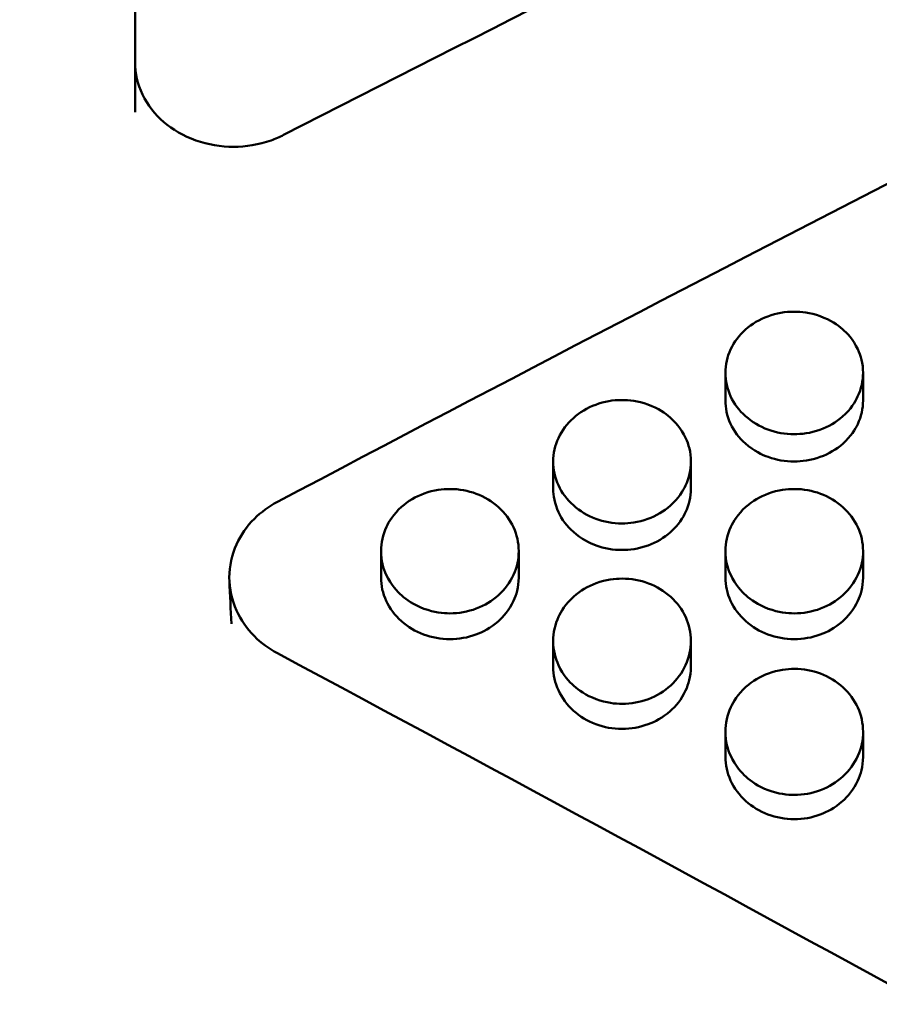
# Model space of a CAD drawing. Header units: millimetres. Extents: x 0 to 420, y 0 to 297.
# Tile 69 of 93: x 187.88 to 192.25, y 189.49 to 194.49. Entities that reach past the tile are written whole.
import ezdxf

# ---------------------------------------------------------------- set-up
doc = ezdxf.new("R2010")
doc.units = ezdxf.units.MM
doc.header["$LTSCALE"] = 0.75
doc.layers.add('FD_Dimensions', color=7, linetype='Continuous', lineweight=25)
doc.layers.add('Visible', color=7, linetype='Continuous', lineweight=50)
doc.styles.get("Standard").update_dxf_attribs({"font": 'arial.ttf'})
doc.dimstyles.new('Dim-ISO-25', dxfattribs={"dimtxt": 3.5, "dimasz": 3.5, "dimexe": 2.1, "dimexo": 2.1, "dimgap": 1.4, "dimtad": 1, "dimzin": 12, "dimdsep": 46, "dimtxsty": 'Standard', "dimcen": 0, "dimazin": 3, "dimtp": 0.1, "dimtm": 0.1, "dimtfac": 0.714286, "dimtmove": 0, "dimatfit": 3, "dimfxl": 1, "dimtzin": 12, "dimarcsym": 0})

# ---------------------------------------------------------------- blocks, each defined once
blk = doc.blocks.new('*D36')
at = {"layer": 'Defpoints', "color": 0, "transparency": 16777216}
for p in [(203.619897, 234.519927), (179.019897, 192.519927), (203.619897, 185.50414)]:
    blk.add_point(p, dxfattribs=at)
at = {"layer": 'FD_Dimensions', "color": 0, "lineweight": -2, "transparency": 16777216}
for p, q in [((179.019897, 194.619927), (179.019897, 236.619927)), ((203.619897, 187.60414), (203.619897, 236.619927)), ((182.519897, 234.519927), (200.119897, 234.519927))]:
    blk.add_line(p, q, dxfattribs=at)
at = {"layer": 'FD_Dimensions', "color": 0, "transparency": 16777216}
for points in [[(182.519897, 235.103261), (182.519897, 233.936594), (179.019897, 234.519927)], [(200.119897, 235.103261), (200.119897, 233.936594), (203.619897, 234.519927)]]:
    blk.add_solid(points, dxfattribs=at)
at = {"layer": 'FD_Dimensions', "color": 0, "transparency": 16777216, "insert": (191.319897, 237.706933), "char_height": 3.5, "attachment_point": 5}
blk.add_mtext('24.6', dxfattribs=at)
blk = doc.blocks.new('*D37')
at = {"layer": 'Defpoints', "color": 0, "transparency": 16777216}
for p in [(199.119897, 225.015219), (179.019897, 193.515219), (199.119897, 188.108598)]:
    blk.add_point(p, dxfattribs=at)
at = {"layer": 'FD_Dimensions', "color": 0, "lineweight": -2, "transparency": 16777216}
for p, q in [((179.019897, 195.615219), (179.019897, 227.115219)), ((199.119897, 190.208598), (199.119897, 227.115219)), ((182.519897, 225.015219), (195.619897, 225.015219))]:
    blk.add_line(p, q, dxfattribs=at)
at = {"layer": 'FD_Dimensions', "color": 0, "transparency": 16777216}
for points in [[(182.519897, 225.598552), (182.519897, 224.431886), (179.019897, 225.015219)], [(195.619897, 225.598552), (195.619897, 224.431886), (199.119897, 225.015219)]]:
    blk.add_solid(points, dxfattribs=at)
at = {"layer": 'FD_Dimensions', "color": 0, "transparency": 16777216, "insert": (189.069897, 228.202225), "char_height": 3.5, "attachment_point": 5}
blk.add_mtext('20.1', dxfattribs=at)

msp = doc.modelspace()

# ---------------------------------------------------------------- linework, layer by layer
at = {"layer": 'Visible', "extrusion": (0, 1, 0)}
for p, q in [((188.4699, 200.1104), (188.4699, 194.2719)), ((188.4699, 194.0178), (188.4699, 194.2719)), ((191.47, 192.5542), (191.47, 192.6954)), ((192.1698, 192.6953), (192.1698, 192.5541)), ((190.595, 192.1068), (190.595, 192.2443)), ((191.2948, 192.2442), (191.2948, 192.1067)), ((189.72, 191.6543), (189.72, 191.788)), ((190.4198, 191.7879), (190.4198, 191.6542)), ((191.47, 191.6543), (191.47, 191.788)), ((192.1698, 191.7879), (192.1698, 191.6542)), ((190.595, 191.2005), (190.595, 191.3304)), ((191.2948, 191.3303), (191.2948, 191.2004)), ((191.47, 190.7436), (191.47, 190.8697)), ((192.1698, 190.8696), (192.1698, 190.7435))]:
    msp.add_line(p, q, dxfattribs=at)
at = {"layer": 'Visible'}
for points in [[(195.396, 196.9588), (193.3391, 195.9753), (191.2821, 194.9549), (189.2252, 193.9029)], [(196.1199, 195.5835), (193.8112, 194.4428), (191.5025, 193.2587), (189.1938, 192.0388)], [(188.9595, 191.4183), (188.9561, 191.4912), (188.9527, 191.5642), (188.9495, 191.6371)], [(189.1938, 191.2692), (191.5025, 190.0347), (193.8112, 188.7661), (196.1199, 187.4717)]]:
    msp.add_open_spline(points, degree=3, dxfattribs=at)
for points, knots in [([(188.4699, 194.2719), (188.4699, 194.2182), (188.4824, 194.1608), (188.5335, 194.0552), (188.5719, 194.0068), (188.6607, 193.9305), (188.717, 193.8973), (188.8401, 193.8533), (188.9071, 193.8425), (189.0327, 193.8425), (189.0996, 193.8533), (189.1833, 193.8832), (189.2047, 193.8925), (189.2252, 193.9029)], [0.0753438, 0.0753438, 0.0753438, 0.0753438, 0.0941786, 0.0941786, 0.1130134, 0.1130134, 0.1318479, 0.1318479, 0.1506823, 0.1506823, 0.1695166, 0.1695166, 0.1762713, 0.1762713, 0.1762713, 0.1762713]), ([(191.8199, 192.3824), (191.7263, 192.3823), (191.6387, 192.4151), (191.5725, 192.474), (191.5395, 192.5034), (191.5142, 192.5369), (191.4966, 192.5751), (191.479, 192.6133), (191.4702, 192.6533), (191.47, 192.6944), (191.4699, 192.7356), (191.4788, 192.7751), (191.4967, 192.8133), (191.5146, 192.8515), (191.5401, 192.8853), (191.5725, 192.9142), (191.6048, 192.943), (191.6425, 192.9653), (191.686, 192.9812), (191.7295, 192.9971), (191.7739, 193.005), (191.8199, 193.005)], [0.5, 0.5, 0.5, 0.5, 0.625, 0.625, 0.625, 0.6875, 0.6875, 0.6875, 0.75, 0.75, 0.75, 0.8125, 0.8125, 0.8125, 0.875, 0.875, 0.875, 0.9375, 0.9375, 0.9375, 1, 1, 1, 1]), ([(191.8199, 193.005), (191.8544, 193.0049), (191.8995, 193.0007), (192.0051, 192.9628), (192.0406, 192.9375), (192.0877, 192.8964), (192.1193, 192.8638), (192.158, 192.7818), (192.1699, 192.7424), (192.1696, 192.6528), (192.1604, 192.6116), (192.1299, 192.547), (192.1079, 192.5097), (192.0325, 192.4434), (191.9937, 192.4205), (191.9015, 192.3873), (191.8556, 192.3825), (191.8199, 192.3824)], [-0.1685438, -0.1685438, -0.1685438, -0.1685438, -0.1359002, -0.1359002, -0.1024226, -0.1024226, -0.0703608, -0.0703608, -0.0499247, -0.0499247, -0.0321883, -0.0321883, -0.0201222, -0.0201222, -0.0107249, -0.0107249, -0.000001, -0.000001, -0.000001, -0.000001]), ([(190.9449, 191.929), (190.8513, 191.9289), (190.7637, 191.962), (190.6975, 192.0212), (190.6645, 192.0509), (190.6392, 192.0847), (190.6216, 192.1231), (190.604, 192.1616), (190.5952, 192.2019), (190.595, 192.2433), (190.5949, 192.2848), (190.6038, 192.3246), (190.6217, 192.3631), (190.6396, 192.4016), (190.6651, 192.4357), (190.6975, 192.4647), (190.7298, 192.4937), (190.7675, 192.5162), (190.811, 192.5322), (190.8545, 192.5483), (190.8989, 192.5562), (190.9449, 192.5562)], [0.5, 0.5, 0.5, 0.5, 0.625, 0.625, 0.625, 0.6875, 0.6875, 0.6875, 0.75, 0.75, 0.75, 0.8125, 0.8125, 0.8125, 0.875, 0.875, 0.875, 0.9375, 0.9375, 0.9375, 1, 1, 1, 1]), ([(190.9449, 192.5562), (190.9794, 192.5561), (191.0245, 192.5519), (191.1301, 192.5137), (191.1656, 192.4882), (191.2127, 192.4468), (191.2443, 192.4139), (191.283, 192.3313), (191.2949, 192.2917), (191.2946, 192.2014), (191.2854, 192.1599), (191.2549, 192.0948), (191.2329, 192.0572), (191.1575, 191.9905), (191.1187, 191.9674), (191.0265, 191.9339), (190.9807, 191.9291), (190.9449, 191.929)], [-0.16855, -0.16855, -0.16855, -0.16855, -0.1359086, -0.1359086, -0.1024317, -0.1024317, -0.0703689, -0.0703689, -0.0499307, -0.0499307, -0.0321917, -0.0321917, -0.020124, -0.020124, -0.0107256, -0.0107256, -0.000001, -0.000001, -0.000001, -0.000001]), ([(191.47, 192.5542), (191.47, 192.5539), (191.47, 192.5535), (191.4702, 192.5176), (191.4771, 192.4768), (191.5143, 192.3969), (191.5396, 192.3637), (191.6146, 192.2974), (191.6571, 192.2777), (191.7297, 192.2514), (191.7744, 192.2437), (191.8199, 192.2438)], [0.0387616, 0.0387616, 0.0387616, 0.0387616, 0.03879618, 0.03879618, 0.04271273, 0.04271273, 0.04624709, 0.04624709, 0.05079378, 0.05079378, 0.0570441, 0.0570441, 0.0570441, 0.0570441]), ([(191.8199, 192.2438), (191.8569, 192.2438), (191.9033, 192.249), (191.9953, 192.2823), (192.034, 192.3053), (192.1088, 192.3712), (192.1304, 192.4079), (192.1606, 192.4718), (192.1696, 192.5123), (192.1698, 192.5535), (192.1698, 192.5538), (192.1698, 192.5541)], [0, 0, 0, 0, 0.01110554, 0.01110554, 0.02081949, 0.02081949, 0.03318195, 0.03318195, 0.05120844, 0.05120844, 0.05133534, 0.05133534, 0.05133534, 0.05133534]), ([(190.0699, 191.4722), (190.0354, 191.4723), (189.9903, 191.4766), (189.8847, 191.5155), (189.8492, 191.5413), (189.8021, 191.5833), (189.7705, 191.6166), (189.7318, 191.7001), (189.7199, 191.7402), (189.7202, 191.8311), (189.7294, 191.8728), (189.7599, 191.9381), (189.7819, 191.9758), (189.8573, 192.0425), (189.8961, 192.0656), (189.9883, 192.0989), (190.0342, 192.1038), (190.0699, 192.1038)], [-0.1685479, -0.1685479, -0.1685479, -0.1685479, -0.1359083, -0.1359083, -0.1024329, -0.1024329, -0.070371, -0.070371, -0.0499327, -0.0499327, -0.0321933, -0.0321933, -0.0201249, -0.0201249, -0.010726, -0.010726, -0.000001, -0.000001, -0.000001, -0.000001]), ([(190.0699, 192.1038), (190.1635, 192.104), (190.2511, 192.071), (190.3173, 192.0117), (190.3503, 191.9821), (190.3756, 191.9483), (190.3932, 191.9097), (190.4108, 191.8711), (190.4196, 191.8306), (190.4198, 191.7889), (190.4199, 191.7471), (190.411, 191.7069), (190.3931, 191.668), (190.3752, 191.6291), (190.3497, 191.5946), (190.3173, 191.5651), (190.285, 191.5357), (190.2473, 191.5129), (190.2038, 191.4966), (190.1603, 191.4803), (190.1159, 191.4722), (190.0699, 191.4722)], [0.5, 0.5, 0.5, 0.5, 0.625, 0.625, 0.625, 0.6875, 0.6875, 0.6875, 0.75, 0.75, 0.75, 0.8125, 0.8125, 0.8125, 0.875, 0.875, 0.875, 0.9375, 0.9375, 0.9375, 1, 1, 1, 1]), ([(190.595, 192.1068), (190.595, 192.1065), (190.595, 192.1062), (190.5952, 192.0699), (190.6021, 192.0288), (190.6393, 191.9483), (190.6646, 191.9149), (190.7396, 191.8482), (190.7821, 191.8283), (190.8547, 191.8018), (190.8995, 191.7941), (190.9449, 191.7942)], [0.03876457, 0.03876457, 0.03876457, 0.03876457, 0.03879917, 0.03879917, 0.04271737, 0.04271737, 0.04625297, 0.04625297, 0.05080128, 0.05080128, 0.05705396, 0.05705396, 0.05705396, 0.05705396]), ([(190.9449, 191.7942), (190.9819, 191.7942), (191.0283, 191.7994), (191.1203, 191.833), (191.159, 191.8561), (191.2338, 191.9225), (191.2554, 191.9595), (191.2856, 192.0238), (191.2946, 192.0646), (191.2948, 192.1061), (191.2948, 192.1064), (191.2948, 192.1067)], [0, 0, 0, 0, 0.01110619, 0.01110619, 0.02082115, 0.02082115, 0.03318518, 0.03318518, 0.05121484, 0.05121484, 0.05134178, 0.05134178, 0.05134178, 0.05134178]), ([(191.8199, 191.4722), (191.7854, 191.4723), (191.7403, 191.4766), (191.6347, 191.5155), (191.5992, 191.5413), (191.5521, 191.5833), (191.5205, 191.6166), (191.4818, 191.7001), (191.4699, 191.7402), (191.4702, 191.8311), (191.4794, 191.8728), (191.5099, 191.9381), (191.5319, 191.9758), (191.6073, 192.0425), (191.6461, 192.0656), (191.7383, 192.0989), (191.7841, 192.1038), (191.8199, 192.1038)], [-0.1686114, -0.1686114, -0.1686114, -0.1686114, -0.1359605, -0.1359605, -0.1024747, -0.1024747, -0.0704043, -0.0704043, -0.0499577, -0.0499577, -0.0322094, -0.0322094, -0.0201343, -0.0201343, -0.0107299, -0.0107299, -0.000001, -0.000001, -0.000001, -0.000001]), ([(191.8199, 192.1038), (191.9135, 192.104), (192.0011, 192.071), (192.0673, 192.0117), (192.1003, 191.9821), (192.1256, 191.9483), (192.1432, 191.9097), (192.1608, 191.8711), (192.1696, 191.8306), (192.1698, 191.7889), (192.1699, 191.7471), (192.161, 191.7069), (192.1431, 191.668), (192.1252, 191.6291), (192.0997, 191.5946), (192.0673, 191.5651), (192.035, 191.5357), (191.9973, 191.5129), (191.9538, 191.4966), (191.9103, 191.4803), (191.8659, 191.4722), (191.8199, 191.4722)], [0.5, 0.5, 0.5, 0.5, 0.625, 0.625, 0.625, 0.6875, 0.6875, 0.6875, 0.75, 0.75, 0.75, 0.8125, 0.8125, 0.8125, 0.875, 0.875, 0.875, 0.9375, 0.9375, 0.9375, 1, 1, 1, 1]), ([(189.1938, 192.0388), (189.15, 192.0157), (189.1104, 191.9867), (189.0379, 191.9145), (189.0072, 191.8705), (188.9615, 191.7696), (188.9491, 191.7127), (188.9491, 191.5977), (188.9614, 191.5406), (189.0072, 191.4392), (189.0379, 191.3948), (189.1104, 191.322), (189.15, 191.2927), (189.1938, 191.2692)], [-0.1037561, -0.1037561, -0.1037561, -0.1037561, -0.0884612, -0.0884612, -0.0711583, -0.0711583, -0.0518804, -0.0518804, -0.0326022, -0.0326022, -0.0152969, -0.0152969, 0, 0, 0, 0]), ([(189.72, 191.6543), (189.72, 191.6131), (189.7289, 191.5737), (189.7643, 191.4972), (189.7903, 191.4621), (189.8561, 191.4032), (189.8936, 191.381), (189.9791, 191.3493), (190.0235, 191.3412), (190.0699, 191.3411)], [0.05134375, 0.05134375, 0.05134375, 0.05134375, 0.06921123, 0.06921123, 0.08740769, 0.08740769, 0.10535196, 0.10535196, 0.12337217, 0.12337217, 0.12337217, 0.12337217]), ([(190.0699, 191.3411), (190.1158, 191.3411), (190.1595, 191.3491), (190.2372, 191.3775), (190.2772, 191.3977), (190.3421, 191.4552), (190.3716, 191.489), (190.4071, 191.5652), (190.4198, 191.6049), (190.4198, 191.6542)], [0, 0, 0, 0, 0.0137609, 0.0137609, 0.02519828, 0.02519828, 0.03341528, 0.03341528, 0.03876522, 0.03876522, 0.03876522, 0.03876522]), ([(191.47, 191.6543), (191.47, 191.6131), (191.4789, 191.5737), (191.5143, 191.4972), (191.5403, 191.4621), (191.6061, 191.4032), (191.6436, 191.381), (191.7291, 191.3493), (191.7735, 191.3412), (191.8199, 191.3411)], [0.05137074, 0.05137074, 0.05137074, 0.05137074, 0.06924944, 0.06924944, 0.08745742, 0.08745742, 0.10541293, 0.10541293, 0.12344466, 0.12344466, 0.12344466, 0.12344466]), ([(191.8199, 191.3411), (191.8658, 191.3411), (191.9095, 191.3491), (191.9872, 191.3775), (192.0272, 191.3977), (192.0921, 191.4552), (192.1216, 191.489), (192.157, 191.5652), (192.1698, 191.6049), (192.1698, 191.6542)], [0, 0, 0, 0, 0.01376086, 0.01376086, 0.02519763, 0.02519763, 0.03341375, 0.03341375, 0.03876124, 0.03876124, 0.03876124, 0.03876124]), ([(190.9449, 191.0125), (190.9104, 191.0125), (190.8653, 191.0169), (190.7597, 191.056), (190.7242, 191.0821), (190.6771, 191.1243), (190.6455, 191.1578), (190.6068, 191.2419), (190.5949, 191.2823), (190.5952, 191.3738), (190.6044, 191.4158), (190.6349, 191.4816), (190.6569, 191.5195), (190.7323, 191.5867), (190.7711, 191.6099), (190.8633, 191.6435), (190.9091, 191.6484), (190.9449, 191.6485)], [-0.1685859, -0.1685859, -0.1685859, -0.1685859, -0.1359389, -0.1359389, -0.1024566, -0.1024566, -0.0703889, -0.0703889, -0.0499456, -0.0499456, -0.032201, -0.032201, -0.0201293, -0.0201293, -0.0107278, -0.0107278, -0.000001, -0.000001, -0.000001, -0.000001]), ([(190.9449, 191.6485), (191.0385, 191.6486), (191.1261, 191.6154), (191.1923, 191.5557), (191.2253, 191.5259), (191.2506, 191.4918), (191.2682, 191.453), (191.2858, 191.4141), (191.2946, 191.3733), (191.2948, 191.3313), (191.2949, 191.2893), (191.286, 191.2488), (191.2681, 191.2096), (191.2502, 191.1704), (191.2247, 191.1357), (191.1923, 191.106), (191.16, 191.0764), (191.1223, 191.0534), (191.0788, 191.037), (191.0353, 191.0206), (190.9909, 191.0124), (190.9449, 191.0125)], [0.5, 0.5, 0.5, 0.5, 0.625, 0.625, 0.625, 0.6875, 0.6875, 0.6875, 0.75, 0.75, 0.75, 0.8125, 0.8125, 0.8125, 0.875, 0.875, 0.875, 0.9375, 0.9375, 0.9375, 1, 1, 1, 1]), ([(190.595, 191.2005), (190.595, 191.159), (190.6039, 191.1194), (190.6393, 191.0423), (190.6653, 191.007), (190.7311, 190.9477), (190.7686, 190.9253), (190.8541, 190.8934), (190.8985, 190.8853), (190.9449, 190.8852)], [0.05135371, 0.05135371, 0.05135371, 0.05135371, 0.06922426, 0.06922426, 0.08742388, 0.08742388, 0.10537121, 0.10537121, 0.12339463, 0.12339463, 0.12339463, 0.12339463]), ([(190.9449, 190.8852), (190.9908, 190.8851), (191.0345, 190.8932), (191.1122, 190.9218), (191.1522, 190.9421), (191.2171, 191.0001), (191.2466, 191.034), (191.2821, 191.1108), (191.2948, 191.1508), (191.2948, 191.2004)], [0, 0, 0, 0, 0.01376091, 0.01376091, 0.02519823, 0.02519823, 0.03341516, 0.03341516, 0.03876471, 0.03876471, 0.03876471, 0.03876471]), ([(191.8199, 190.5497), (191.7854, 190.5498), (191.7403, 190.5542), (191.6347, 190.5935), (191.5992, 190.6198), (191.5521, 190.6623), (191.5205, 190.696), (191.4818, 190.7807), (191.4699, 190.8213), (191.4702, 190.9134), (191.4794, 190.9557), (191.5099, 191.0219), (191.5319, 191.0601), (191.6073, 191.1278), (191.6461, 191.1512), (191.7383, 191.185), (191.7841, 191.1899), (191.8199, 191.1899)], [-0.1686134, -0.1686134, -0.1686134, -0.1686134, -0.1359597, -0.1359597, -0.1024719, -0.1024719, -0.0704006, -0.0704006, -0.0499541, -0.0499541, -0.0322066, -0.0322066, -0.0201326, -0.0201326, -0.0107292, -0.0107292, -0.000001, -0.000001, -0.000001, -0.000001]), ([(191.8199, 191.1899), (191.9135, 191.19), (192.0011, 191.1567), (192.0673, 191.0966), (192.1003, 191.0665), (192.1256, 191.0322), (192.1432, 190.9931), (192.1608, 190.954), (192.1696, 190.9129), (192.1698, 190.8706), (192.1699, 190.8283), (192.161, 190.7875), (192.1431, 190.7481), (192.1252, 190.7087), (192.0997, 190.6737), (192.0673, 190.6439), (192.035, 190.614), (191.9973, 190.5909), (191.9538, 190.5744), (191.9103, 190.5579), (191.8659, 190.5497), (191.8199, 190.5497)], [0.5, 0.5, 0.5, 0.5, 0.625, 0.625, 0.625, 0.6875, 0.6875, 0.6875, 0.75, 0.75, 0.75, 0.8125, 0.8125, 0.8125, 0.875, 0.875, 0.875, 0.9375, 0.9375, 0.9375, 1, 1, 1, 1]), ([(191.47, 190.7436), (191.47, 190.7019), (191.4789, 190.662), (191.5143, 190.5844), (191.5403, 190.5488), (191.6061, 190.4891), (191.6436, 190.4667), (191.7291, 190.4346), (191.7735, 190.4263), (191.8199, 190.4263)], [0.05136166, 0.05136166, 0.05136166, 0.05136166, 0.06923497, 0.06923497, 0.08743747, 0.08743747, 0.10538728, 0.10538728, 0.1234135, 0.1234135, 0.1234135, 0.1234135]), ([(191.8199, 190.4263), (191.8658, 190.4262), (191.9095, 190.4343), (191.9872, 190.4632), (192.0272, 190.4836), (192.0921, 190.5419), (192.1216, 190.5761), (192.1571, 190.6534), (192.1698, 190.6936), (192.1698, 190.7435)], [0, 0, 0, 0, 0.01376101, 0.01376101, 0.02519836, 0.02519836, 0.03341526, 0.03341526, 0.03876445, 0.03876445, 0.03876445, 0.03876445])]:
    msp.add_open_spline(points, degree=3, knots=knots, dxfattribs=at)

# ---------------------------------------------------------------- dimensions: what is measured, and where the dimension line sits
at = {"layer": 'FD_Dimensions'}
for base, p1, p2, picture, middle in [((203.6199, 234.5199), (179.0199, 192.5199), (203.6199, 185.5041), '*D36', (191.3199, 237.7069)), ((199.1199, 225.0152), (179.0199, 193.5152), (199.1199, 188.1086), '*D37', (189.0699, 228.2022))]:
    dim = msp.add_linear_dim(base=base, p1=p1, p2=p2, dimstyle='Dim-ISO-25', override={"dimlfac": 1, "dimclrd": 0, "dimclre": 0}, dxfattribs=at)
    dim.commit()
    dim.dimension.update_dxf_attribs({"geometry": picture, "text_midpoint": middle})

doc.saveas('drawing.dxf')
